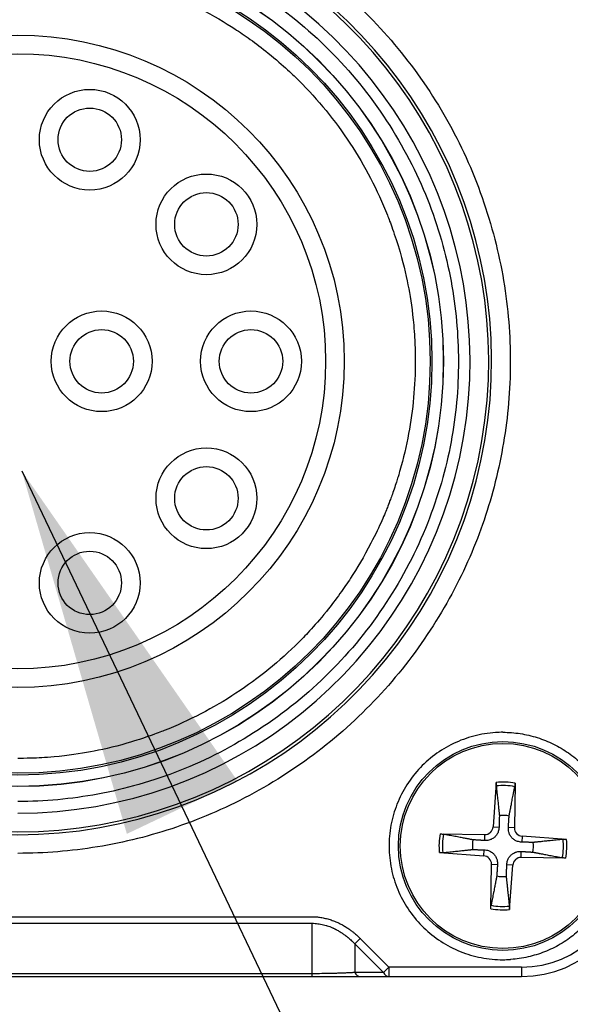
# Model space of a CAD drawing. Header units: millimetres. Extents: x 0 to 2376, y 0 to 1680.
# Tile 26 of 56: x 1155 to 1170, y 721 to 748. Entities that reach past the tile are written whole.
import ezdxf

# ---------------------------------------------------------------- set-up
doc = ezdxf.new("R2010")
doc.units = ezdxf.units.MM
doc.header["$LTSCALE"] = 0.2
doc.styles.add('Rainbow-4.0 Style', font='malgunsl.ttf')
doc.dimstyles.new('Rainbow-4.0 Style', dxfattribs={"dimtxt": 3.5, "dimasz": 2.5, "dimexe": 1, "dimexo": 1, "dimgap": 1, "dimtad": 1, "dimdsep": 46, "dimtxsty": 'Rainbow-4.0 Style', "dimcen": 0, "dimclrd": 251, "dimclre": 251, "dimclrt": 7, "dimazin": 3, "dimtp": 0.1, "dimtm": 0.1, "dimtfac": 0.61, "dimtmove": 0, "dimatfit": 3, "dimfxl": 1, "dimlwd": -1, "dimlwe": -1, "dimarcsym": 1})

# ---------------------------------------------------------------- blocks, each defined once
blk = doc.blocks.new('A$Cdbfcb4cb')
for p, q in [((-82.177, 29.703), (-82.262, 28.514)), ((-81.676, 29.682), (-81.694, 28.49)), ((-83.682, 28.324), (-82.49, 28.306)), ((-82.49, 28.306), (-82.492, 28.146)), ((-82.262, 28.514), (-82.103, 28.503)), ((-81.694, 28.49), (-81.854, 28.492)), ((-81.486, 28.262), (-81.497, 28.103)), ((-80.297, 28.177), (-81.486, 28.262)), ((-83.703, 27.823), (-82.514, 27.738)), ((-82.514, 27.738), (-82.503, 27.897)), ((-81.51, 27.694), (-81.508, 27.854)), ((-82.324, 26.318), (-82.306, 27.51)), ((-82.306, 27.51), (-82.146, 27.508)), ((-81.738, 27.486), (-81.897, 27.497)), ((-81.823, 26.297), (-81.738, 27.486)), ((-80.318, 27.676), (-81.51, 27.694)), ((-102.876, 26.104), (-87.124, 26.104)), ((-102.876, 25.927), (-87.124, 25.927)), ((-87.124, 25.927), (-87.124, 24.573)), ((-85.97, 25.375), (-85.2, 24.606)), ((-85.97, 25.375), (-85.97, 24.606)), ((-85.825, 25.52), (-85.056, 24.75)), ((-87.124, 24.573), (-102.876, 24.573)), ((-85.2, 24.606), (-85.97, 24.606)), ((-85.056, 24.75), (-85.2, 24.606)), ((-81.5, 24.75), (-85.056, 24.75)), ((-85.056, 24.75), (-85.056, 24.5)), ((-81.5, 24.75), (-81.5, 24.5)), ((-102.877, 24.5), (-87.123, 24.5)), ((-87.123, 24.5), (-87.123, 24.5)), ((-85.825, 24.5), (-81.5, 24.5))]:
    blk.add_line(p, q)
for centre, radius in [((-95, 41), 11.407), ((-95, 41), 11.403), ((-95, 41), 11.099), ((-95, 41), 11.051), ((-95, 41), 8.75), ((-95, 41), 8.25), ((-93.069, 46.944), 1.35), ((-93.069, 46.944), 0.85), ((-89.944, 44.674), 1.35), ((-89.944, 44.674), 0.85), ((-92.75, 41), 1.35), ((-88.75, 41), 1.35), ((-92.75, 41), 0.85), ((-88.75, 41), 0.85), ((-89.944, 37.326), 1.35), ((-89.944, 37.326), 0.85), ((-93.069, 35.056), 1.35), ((-93.069, 35.056), 0.85), ((-82, 28), 2.8), ((-82, 28), 2.75)]:
    blk.add_circle(centre, radius)
for centre, radius, start, end in [((-95, 41), 12.697, 114.3067, 65.6933), ((-95, 41), 12.619, 114.4631, 65.5369), ((-81.998, 28), 3.05, 90.0414, 93.7974), ((-82, 28), 1.622, 78.7211, 96.3368), ((-82, 28), 1.713, 79.1105, 95.9474), ((-82, 28), 0.82, 78.4144, 96.6435), ((-82, 28), 1.713, 169.1105, 185.9474), ((-82, 28), 1.622, 168.7211, 186.3368), ((-82.487, 28.531), 0.225, 269.141, 355.9169), ((-81.469, 28.487), 0.225, 179.141, 265.9169), ((-82, 28), 0.82, 168.4144, 186.6435), ((-82, 28), 0.82, 348.4144, 6.6435), ((-82, 28), 1.622, 348.7211, 6.3368), ((-82, 28), 1.713, 349.1105, 5.9474), ((-82.531, 27.513), 0.225, 359.141, 85.9169), ((-81.513, 27.469), 0.225, 89.141, 175.9169), ((-81.5, 27.5), 3, 270, 0), ((-81.5, 27.5), 2.75, 270, 0), ((-82, 28), 0.82, 258.4144, 276.6435), ((-82, 28), 1.713, 259.1105, 275.9474), ((-82, 28), 1.622, 258.7211, 276.3368), ((-82.001, 28), 3.05, 270.0208, 273.7768)]:
    blk.add_arc(centre, radius, start, end)
for centre, major_axis, ratio, start_param, end_param in [((-95, 41), (-2.224, -11.913), 0.999998, 0.184575, 2.899213), ((-85.825, 25.52), (-0.177, -0.177), 0.00001, 4.712372, 5.667706), ((-85.825, 24.75), (0, -0.25), 0.707102, 5.327884, 6.28321), ((-85.056, 24.75), (0, -0.25), 0.707107, 5.327872, 6.283182)]:
    blk.add_ellipse(centre, major_axis=major_axis, ratio=ratio, start_param=start_param, end_param=end_param)
for points, knots in [([(-89.45, 52.974), (-88.795, 52.67), (-88.178, 52.322), (-87.598, 51.93), (-86.997, 51.523), (-86.426, 51.061), (-85.884, 50.543), (-85.331, 50.015), (-84.828, 49.443), (-84.373, 48.826), (-83.916, 48.205), (-83.516, 47.549), (-83.174, 46.857), (-82.834, 46.172), (-82.554, 45.451), (-82.333, 44.694), (-82.117, 43.954), (-81.968, 43.212), (-81.884, 42.468), (-81.803, 41.741), (-81.782, 41.012), (-81.822, 40.28), (-81.861, 39.565), (-81.958, 38.858), (-82.112, 38.158), (-82.267, 37.454), (-82.474, 36.776), (-82.733, 36.126), (-83.001, 35.451), (-83.329, 34.793), (-83.718, 34.153), (-84.115, 33.499), (-84.565, 32.884), (-85.07, 32.307), (-85.578, 31.727), (-86.132, 31.196), (-86.734, 30.712), (-87.33, 30.233), (-87.974, 29.804), (-88.666, 29.426), (-89.342, 29.056), (-90.034, 28.75), (-90.743, 28.508), (-91.435, 28.272), (-92.142, 28.095), (-92.865, 27.976), (-93.572, 27.861), (-94.283, 27.803), (-95, 27.803)], [0, 0, 0, 0, 0.0625, 0.0625, 0.0625, 0.125, 0.125, 0.125, 0.1875, 0.1875, 0.1875, 0.25, 0.25, 0.25, 0.3125, 0.3125, 0.3125, 0.375, 0.375, 0.375, 0.4375, 0.4375, 0.4375, 0.5, 0.5, 0.5, 0.5625, 0.5625, 0.5625, 0.625, 0.625, 0.625, 0.6875, 0.6875, 0.6875, 0.75, 0.75, 0.75, 0.8125, 0.8125, 0.8125, 0.875, 0.875, 0.875, 0.9375, 0.9375, 0.9375, 1, 1, 1, 1]), ([(-95, 52.807), (-94.259, 52.807), (-93.539, 52.742), (-92.842, 52.612), (-92.108, 52.476), (-91.379, 52.264), (-90.654, 51.978), (-89.909, 51.683), (-89.2, 51.315), (-88.529, 50.875), (-87.851, 50.431), (-87.225, 49.922), (-86.652, 49.348), (-86.084, 48.781), (-85.572, 48.148), (-85.116, 47.449), (-84.674, 46.77), (-84.309, 46.069), (-84.022, 45.346), (-83.884, 44.995), (-83.759, 44.629), (-83.65, 44.246), (-83.544, 43.875), (-83.457, 43.509), (-83.391, 43.148), (-83.259, 42.439), (-83.194, 41.723), (-83.193, 41), (-83.193, 40.259), (-83.258, 39.54), (-83.388, 38.842), (-83.524, 38.108), (-83.736, 37.379), (-84.022, 36.654), (-84.317, 35.909), (-84.685, 35.2), (-85.125, 34.529), (-85.569, 33.851), (-86.078, 33.225), (-86.652, 32.652), (-87.219, 32.084), (-87.852, 31.572), (-88.551, 31.116), (-89.23, 30.674), (-89.931, 30.309), (-90.654, 30.022), (-91.005, 29.884), (-91.371, 29.759), (-91.754, 29.65), (-92.125, 29.544), (-92.491, 29.457), (-92.852, 29.391), (-93.561, 29.259), (-94.277, 29.193), (-95, 29.193)], [0, 0, 0, 0, 0.0625, 0.0625, 0.0625, 0.125, 0.125, 0.125, 0.1875, 0.1875, 0.1875, 0.25, 0.25, 0.25, 0.3125, 0.3125, 0.3125, 0.375, 0.375, 0.375, 0.40625, 0.40625, 0.40625, 0.4375, 0.4375, 0.4375, 0.5, 0.5, 0.5, 0.5625, 0.5625, 0.5625, 0.625, 0.625, 0.625, 0.6875, 0.6875, 0.6875, 0.75, 0.75, 0.75, 0.8125, 0.8125, 0.8125, 0.875, 0.875, 0.875, 0.90625, 0.90625, 0.90625, 0.9375, 0.9375, 0.9375, 1, 1, 1, 1]), ([(-95, 51.651), (-94.35, 51.651), (-93.701, 51.592), (-93.062, 51.474), (-92.728, 51.412), (-92.397, 51.334), (-92.071, 51.239), (-92.042, 51.231), (-91.928, 51.199), (-91.707, 51.129), (-91.57, 51.083), (-91.446, 51.041), (-91.242, 50.967), (-91.12, 50.92), (-91.079, 50.904), (-91.002, 50.873), (-90.763, 50.776), (-90.358, 50.589), (-90.12, 50.465), (-89.75, 50.273), (-89.44, 50.085), (-89.182, 49.917), (-89.056, 49.834), (-88.779, 49.646), (-88.459, 49.405), (-88.29, 49.269), (-88.078, 49.098), (-87.735, 48.795), (-87.536, 48.599), (-87.468, 48.532), (-86.956, 48.019), (-86.035, 46.888), (-85.363, 45.595), (-85.096, 44.921), (-85.062, 44.835), (-84.965, 44.585), (-84.828, 44.175), (-84.756, 43.927), (-84.647, 43.549), (-84.575, 43.22), (-84.524, 42.947), (-84.475, 42.681), (-84.425, 42.357), (-84.391, 41.974), (-84.37, 41.735), (-84.35, 41.332), (-84.349, 41.085), (-84.349, 41), (-84.349, 40.35), (-84.408, 39.701), (-84.526, 39.062), (-84.588, 38.728), (-84.666, 38.397), (-84.761, 38.071), (-84.769, 38.042), (-84.801, 37.929), (-84.87, 37.707), (-84.917, 37.57), (-84.959, 37.446), (-85.033, 37.242), (-85.08, 37.12), (-85.096, 37.079), (-85.127, 37.002), (-85.224, 36.763), (-85.411, 36.358), (-85.535, 36.12), (-85.727, 35.75), (-85.915, 35.44), (-86.083, 35.182), (-86.166, 35.056), (-86.354, 34.779), (-86.595, 34.459), (-86.731, 34.29), (-86.902, 34.078), (-87.205, 33.735), (-87.401, 33.536), (-87.468, 33.468), (-87.981, 32.956), (-89.112, 32.035), (-90.405, 31.363), (-91.079, 31.096), (-91.165, 31.063), (-91.414, 30.965), (-91.825, 30.828), (-92.073, 30.756), (-92.451, 30.647), (-92.779, 30.575), (-93.053, 30.524), (-93.318, 30.475), (-93.642, 30.425), (-94.026, 30.391), (-94.264, 30.37), (-94.666, 30.35), (-94.914, 30.349), (-95, 30.349)], [0, 0, 0, 0, 0.0625, 0.0625, 0.0625, 0.09375, 0.09375, 0.09375, 0.101562, 0.109375, 0.109375, 0.109375, 0.117188, 0.125, 0.125, 0.125, 0.140625, 0.15625, 0.15625, 0.15625, 0.1875, 0.1875, 0.1875, 0.203125, 0.21875, 0.21875, 0.21875, 0.234375, 0.25, 0.25, 0.25, 0.3125, 0.375, 0.375, 0.375, 0.390625, 0.40625, 0.40625, 0.40625, 0.4375, 0.4375, 0.4375, 0.46875, 0.46875, 0.46875, 0.484375, 0.5, 0.5, 0.5, 0.5625, 0.5625, 0.5625, 0.59375, 0.59375, 0.59375, 0.601562, 0.609375, 0.609375, 0.609375, 0.617188, 0.625, 0.625, 0.625, 0.640625, 0.65625, 0.65625, 0.65625, 0.6875, 0.6875, 0.6875, 0.703125, 0.71875, 0.71875, 0.71875, 0.734375, 0.75, 0.75, 0.75, 0.8125, 0.875, 0.875, 0.875, 0.890625, 0.90625, 0.90625, 0.90625, 0.9375, 0.9375, 0.9375, 0.96875, 0.96875, 0.96875, 0.984375, 1, 1, 1, 1]), ([(-82, 31.05), (-81.922, 31.05), (-81.846, 31.047), (-81.691, 31.035), (-81.612, 31.026), (-81.459, 31.002), (-81.383, 30.988), (-81.231, 30.952), (-81.155, 30.931), (-81.004, 30.884), (-80.929, 30.857), (-80.784, 30.798), (-80.714, 30.767), (-80.575, 30.698), (-80.506, 30.661), (-80.373, 30.581), (-80.309, 30.54), (-80.182, 30.45), (-80.119, 30.402), (-79.996, 30.301), (-79.937, 30.248), (-79.824, 30.138), (-79.77, 30.083), (-79.667, 29.967), (-79.618, 29.906), (-79.524, 29.783), (-79.479, 29.72), (-79.395, 29.589), (-79.354, 29.521), (-79.279, 29.382), (-79.244, 29.31), (-79.18, 29.167), (-79.152, 29.096), (-79.1, 28.95), (-79.076, 28.875), (-79.036, 28.726), (-79.019, 28.651), (-78.989, 28.498), (-78.978, 28.419), (-78.96, 28.261), (-78.954, 28.181), (-78.951, 28.066), (-78.95, 28.033), (-78.95, 28)], [0, 0, 0, 0, 0.0243678, 0.0243678, 0.0495258, 0.0495258, 0.0743289, 0.0743289, 0.0996645, 0.0996645, 0.125, 0.125, 0.1494109, 0.1494109, 0.1745581, 0.1745581, 0.1992803, 0.1992803, 0.2246402, 0.2246402, 0.25, 0.25, 0.2743503, 0.2743503, 0.2995127, 0.2995127, 0.3242671, 0.3242671, 0.3496335, 0.3496335, 0.375, 0.375, 0.3993475, 0.3993475, 0.4245107, 0.4245107, 0.4491502, 0.4491502, 0.4745751, 0.4745751, 0.5, 0.5, 0.5104848, 0.5104848, 0.5104848, 0.5104848]), ([(-82.179, 29.612), (-82.18, 29.617), (-82.18, 29.624), (-82.18, 29.64), (-82.18, 29.652), (-82.179, 29.676), (-82.178, 29.691), (-82.177, 29.703)], [0.03461837, 0.03461837, 0.03461837, 0.03461837, 0.03765263, 0.03765263, 0.04141077, 0.04141077, 0.04522071, 0.04522071, 0.04522071, 0.04522071]), ([(-81.676, 29.682), (-81.677, 29.669), (-81.677, 29.654), (-81.678, 29.631), (-81.679, 29.618), (-81.681, 29.602), (-81.682, 29.596), (-81.683, 29.591)], [0.01516537, 0.01516537, 0.01516537, 0.01516537, 0.01897531, 0.01897531, 0.02273345, 0.02273345, 0.02576771, 0.02576771, 0.02576771, 0.02576771]), ([(-83.682, 28.324), (-83.669, 28.323), (-83.654, 28.323), (-83.631, 28.322), (-83.618, 28.321), (-83.602, 28.319), (-83.596, 28.318), (-83.591, 28.317)], [0.01516537, 0.01516537, 0.01516537, 0.01516537, 0.01897531, 0.01897531, 0.02273345, 0.02273345, 0.02576771, 0.02576771, 0.02576771, 0.02576771]), ([(-82.103, 28.503), (-82.105, 28.463), (-82.112, 28.423), (-82.133, 28.362), (-82.146, 28.335), (-82.179, 28.284), (-82.199, 28.26), (-82.242, 28.221), (-82.268, 28.203), (-82.321, 28.174), (-82.349, 28.164), (-82.412, 28.148), (-82.453, 28.144), (-82.492, 28.146)], [-0.06833671, -0.06833671, -0.06833671, -0.06833671, -0.05593592, -0.05593592, -0.04721406, -0.04721406, -0.0384922, -0.0384922, -0.02977033, -0.02977033, -0.02104847, -0.02104847, -0.00864768, -0.00864768, -0.00864768, -0.00864768]), ([(-81.497, 28.103), (-81.537, 28.105), (-81.577, 28.112), (-81.638, 28.133), (-81.665, 28.146), (-81.716, 28.179), (-81.74, 28.199), (-81.779, 28.242), (-81.797, 28.268), (-81.826, 28.321), (-81.836, 28.349), (-81.852, 28.412), (-81.856, 28.453), (-81.854, 28.492)], [-0.06833671, -0.06833671, -0.06833671, -0.06833671, -0.05593592, -0.05593592, -0.04721406, -0.04721406, -0.0384922, -0.0384922, -0.02977033, -0.02977033, -0.02104847, -0.02104847, -0.00864768, -0.00864768, -0.00864768, -0.00864768]), ([(-78.95, 28), (-78.95, 27.923), (-78.953, 27.846), (-78.964, 27.693), (-78.973, 27.616), (-78.996, 27.464), (-79.01, 27.388), (-79.044, 27.239), (-79.064, 27.165), (-79.102, 27.044), (-79.118, 26.996), (-79.162, 26.876), (-79.191, 26.805), (-79.256, 26.664), (-79.291, 26.594), (-79.366, 26.458), (-79.406, 26.392), (-79.492, 26.262), (-79.537, 26.198), (-79.635, 26.072), (-79.686, 26.011), (-79.792, 25.894), (-79.846, 25.839), (-79.959, 25.732), (-80.018, 25.68), (-80.14, 25.582), (-80.202, 25.536), (-80.33, 25.447), (-80.396, 25.404), (-80.533, 25.325), (-80.603, 25.287), (-80.744, 25.22), (-80.813, 25.189), (-80.957, 25.133), (-81.031, 25.107), (-81.179, 25.062), (-81.252, 25.042), (-81.404, 25.008), (-81.482, 24.993), (-81.635, 24.971), (-81.711, 24.963), (-81.791, 24.957), (-81.796, 24.957), (-81.8, 24.957)], [0.5104848, 0.5104848, 0.5104848, 0.5104848, 0.5349399, 0.5349399, 0.5596881, 0.5596881, 0.5844376, 0.5844376, 0.6089678, 0.6089678, 0.625, 0.625, 0.6495468, 0.6495468, 0.6746601, 0.6746601, 0.6994844, 0.6994844, 0.7247422, 0.7247422, 0.75, 0.75, 0.7744372, 0.7744372, 0.7995779, 0.7995779, 0.8244595, 0.8244595, 0.8497297, 0.8497297, 0.875, 0.875, 0.8991719, 0.8991719, 0.9243789, 0.9243789, 0.948912, 0.948912, 0.974456, 0.974456, 0.9985851, 0.9985851, 1, 1, 1, 1]), ([(-80.388, 28.179), (-80.383, 28.18), (-80.376, 28.18), (-80.36, 28.18), (-80.348, 28.18), (-80.324, 28.179), (-80.309, 28.178), (-80.297, 28.177)], [0.03461837, 0.03461837, 0.03461837, 0.03461837, 0.03765262, 0.03765262, 0.04141077, 0.04141077, 0.04522071, 0.04522071, 0.04522071, 0.04522071]), ([(-83.612, 27.821), (-83.617, 27.82), (-83.624, 27.82), (-83.64, 27.82), (-83.652, 27.82), (-83.676, 27.821), (-83.691, 27.822), (-83.703, 27.823)], [0.03461838, 0.03461838, 0.03461838, 0.03461838, 0.03765263, 0.03765263, 0.04141077, 0.04141077, 0.04522072, 0.04522072, 0.04522072, 0.04522072]), ([(-82.503, 27.897), (-82.463, 27.895), (-82.423, 27.888), (-82.362, 27.867), (-82.335, 27.854), (-82.284, 27.821), (-82.26, 27.801), (-82.221, 27.758), (-82.203, 27.732), (-82.174, 27.679), (-82.164, 27.651), (-82.148, 27.588), (-82.144, 27.547), (-82.146, 27.508)], [-0.06833671, -0.06833671, -0.06833671, -0.06833671, -0.05593592, -0.05593592, -0.04721406, -0.04721406, -0.0384922, -0.0384922, -0.02977033, -0.02977033, -0.02104847, -0.02104847, -0.00864768, -0.00864768, -0.00864768, -0.00864768]), ([(-81.897, 27.497), (-81.895, 27.537), (-81.888, 27.577), (-81.867, 27.638), (-81.854, 27.665), (-81.821, 27.716), (-81.801, 27.74), (-81.758, 27.779), (-81.732, 27.797), (-81.679, 27.826), (-81.651, 27.836), (-81.588, 27.852), (-81.547, 27.856), (-81.508, 27.854)], [-0.06833671, -0.06833671, -0.06833671, -0.06833671, -0.05593592, -0.05593592, -0.04721406, -0.04721406, -0.0384922, -0.0384922, -0.02977033, -0.02977033, -0.02104847, -0.02104847, -0.00864768, -0.00864768, -0.00864768, -0.00864768]), ([(-80.318, 27.676), (-80.331, 27.677), (-80.346, 27.677), (-80.369, 27.678), (-80.382, 27.679), (-80.398, 27.681), (-80.404, 27.682), (-80.409, 27.683)], [0.01516537, 0.01516537, 0.01516537, 0.01516537, 0.01897531, 0.01897531, 0.02273345, 0.02273345, 0.02576771, 0.02576771, 0.02576771, 0.02576771]), ([(-82.324, 26.318), (-82.323, 26.331), (-82.323, 26.346), (-82.322, 26.369), (-82.321, 26.382), (-82.319, 26.398), (-82.318, 26.404), (-82.317, 26.409)], [0.01516537, 0.01516537, 0.01516537, 0.01516537, 0.01897531, 0.01897531, 0.02273345, 0.02273345, 0.02576771, 0.02576771, 0.02576771, 0.02576771]), ([(-81.821, 26.388), (-81.82, 26.383), (-81.82, 26.376), (-81.82, 26.36), (-81.82, 26.348), (-81.821, 26.324), (-81.822, 26.309), (-81.823, 26.297)], [0.03461837, 0.03461837, 0.03461837, 0.03461837, 0.03765262, 0.03765262, 0.04141077, 0.04141077, 0.04522071, 0.04522071, 0.04522071, 0.04522071]), ([(-87.124, 26.104), (-87.085, 26.103), (-87.043, 26.102), (-86.961, 26.095), (-86.921, 26.09), (-86.839, 26.077), (-86.798, 26.069), (-86.716, 26.05), (-86.674, 26.039), (-86.593, 26.013), (-86.552, 25.999), (-86.501, 25.979), (-86.49, 25.974), (-86.461, 25.962), (-86.442, 25.954), (-86.423, 25.945), (-86.398, 25.934), (-86.371, 25.92), (-86.312, 25.89), (-86.281, 25.873), (-86.218, 25.835), (-86.186, 25.815), (-86.138, 25.783), (-86.123, 25.773), (-86.108, 25.762), (-86.083, 25.744), (-86.06, 25.727), (-86.016, 25.693), (-85.996, 25.676), (-85.959, 25.645), (-85.942, 25.63), (-85.911, 25.603), (-85.898, 25.59), (-85.874, 25.568), (-85.864, 25.558), (-85.847, 25.541), (-85.84, 25.534), (-85.83, 25.525), (-85.827, 25.522), (-85.825, 25.52), (-85.825, 25.52), (-85.825, 25.52)], [-1, -1, -1, -1, -0.901539, -0.901539, -0.8102445, -0.8102445, -0.7227526, -0.7227526, -0.6383112, -0.6383112, -0.5576726, -0.5576726, -0.5363611, -0.5363611, -0.5, -0.5, -0.5, -0.4245603, -0.4245603, -0.350229, -0.350229, -0.2805556, -0.2805556, -0.25, -0.25, -0.25, -0.2182568, -0.2182568, -0.1854465, -0.1854465, -0.1515654, -0.1515654, -0.1166827, -0.1166827, -0.0806451, -0.0806451, -0.0441463, -0.0441463, -0.007301, -0.007301, -0.0000007, -0.0000007, -0.0000007, -0.0000007]), ([(-87.124, 25.927), (-87.094, 25.927), (-87.064, 25.926), (-86.984, 25.92), (-86.933, 25.914), (-86.833, 25.895), (-86.783, 25.883), (-86.727, 25.866), (-86.72, 25.864), (-86.664, 25.846), (-86.616, 25.828), (-86.563, 25.805), (-86.557, 25.802), (-86.541, 25.795), (-86.531, 25.79), (-86.515, 25.783), (-86.509, 25.779), (-86.496, 25.773), (-86.491, 25.771), (-86.482, 25.766), (-86.479, 25.764), (-86.466, 25.758), (-86.454, 25.752), (-86.427, 25.737), (-86.411, 25.728), (-86.375, 25.707), (-86.355, 25.694), (-86.31, 25.666), (-86.286, 25.649), (-86.248, 25.622), (-86.236, 25.613), (-86.221, 25.602), (-86.218, 25.6), (-86.198, 25.584), (-86.18, 25.57), (-86.16, 25.554), (-86.156, 25.551), (-86.133, 25.531), (-86.115, 25.516), (-86.081, 25.486), (-86.066, 25.472), (-86.041, 25.448), (-86.031, 25.438), (-86.01, 25.418), (-86.001, 25.408), (-85.986, 25.393), (-85.98, 25.386), (-85.973, 25.379), (-85.971, 25.377), (-85.97, 25.375)], [0, 0, 0, 0, 0.0689321, 0.0689321, 0.1863937, 0.1863937, 0.3042644, 0.3042644, 0.3219921, 0.3219921, 0.4388026, 0.4388026, 0.4547357, 0.4547357, 0.4790162, 0.4790162, 0.5, 0.5, 0.5261598, 0.5261598, 0.5428637, 0.5428637, 0.5865067, 0.5865067, 0.6318903, 0.6318903, 0.6783017, 0.6783017, 0.7251626, 0.7251626, 0.7460163, 0.7460163, 0.75, 0.75, 0.7790053, 0.7790053, 0.7854287, 0.7854287, 0.8216509, 0.8216509, 0.8595245, 0.8595245, 0.8917148, 0.8917148, 0.931391, 0.931391, 0.9718346, 0.9718346, 0.9999961, 0.9999961, 0.9999961, 0.9999961]), ([(-85.97, 24.606), (-85.971, 24.606), (-85.974, 24.605), (-85.983, 24.605), (-85.989, 24.604), (-86.005, 24.603), (-86.014, 24.603), (-86.036, 24.602), (-86.048, 24.601), (-86.076, 24.6), (-86.092, 24.599), (-86.126, 24.597), (-86.144, 24.596), (-86.18, 24.595), (-86.198, 24.594), (-86.217, 24.593), (-86.248, 24.592), (-86.279, 24.591), (-86.337, 24.589), (-86.365, 24.588), (-86.417, 24.586), (-86.44, 24.585), (-86.474, 24.584), (-86.486, 24.584), (-86.497, 24.584), (-86.514, 24.583), (-86.531, 24.583), (-86.645, 24.58), (-86.745, 24.577), (-86.937, 24.575), (-87.027, 24.574), (-87.12, 24.573), (-87.122, 24.573), (-87.124, 24.573)], [0.0000081, 0.0000081, 0.0000081, 0.0000081, 0.0394632, 0.0394632, 0.0782025, 0.0782025, 0.1154235, 0.1154235, 0.1521175, 0.1521175, 0.1877973, 0.1877973, 0.2217967, 0.2217967, 0.25, 0.25, 0.25, 0.3189744, 0.3189744, 0.3899158, 0.3899158, 0.4599825, 0.4599825, 0.5, 0.5, 0.5, 0.5433149, 0.5433149, 0.7855058, 0.7855058, 0.9950469, 0.9950469, 1, 1, 1, 1]), ([(-87.124, 24.573), (-87.124, 24.565), (-87.124, 24.557), (-87.124, 24.543), (-87.124, 24.537), (-87.124, 24.525), (-87.124, 24.52), (-87.123, 24.512), (-87.123, 24.508), (-87.123, 24.503), (-87.123, 24.502), (-87.123, 24.5), (-87.123, 24.5), (-87.123, 24.5)], [0, 0, 0, 0, 0.1837371, 0.1837371, 0.3650865, 0.3650865, 0.5450196, 0.5450196, 0.7245988, 0.7245988, 0.9053802, 0.9053802, 0.9997584, 0.9997584, 0.9997584, 0.9997584]), ([(-87.123, 24.5), (-87.122, 24.5), (-87.119, 24.5), (-87.114, 24.5), (-87.109, 24.5), (-87.102, 24.5), (-87.093, 24.5), (-87.084, 24.5), (-87.072, 24.5), (-87.059, 24.5), (-87.045, 24.5), (-87.029, 24.5), (-87.011, 24.5), (-86.993, 24.5), (-86.973, 24.5), (-86.95, 24.5), (-86.94, 24.5), (-86.93, 24.5), (-86.924, 24.5), (-86.896, 24.5), (-86.871, 24.5), (-86.844, 24.5), (-86.82, 24.5), (-86.794, 24.5), (-86.769, 24.5), (-86.714, 24.5), (-86.662, 24.5), (-86.61, 24.5), (-86.568, 24.5), (-86.527, 24.5), (-86.485, 24.5), (-86.465, 24.5), (-86.445, 24.5), (-86.427, 24.5), (-86.38, 24.5), (-86.334, 24.5), (-86.288, 24.5), (-86.245, 24.5), (-86.201, 24.5), (-86.157, 24.5), (-86.142, 24.5), (-86.127, 24.5), (-86.106, 24.5), (-86.087, 24.5), (-86.063, 24.5), (-86.042, 24.5), (-86.02, 24.5), (-86, 24.5), (-85.981, 24.5), (-85.962, 24.5), (-85.945, 24.5), (-85.93, 24.5), (-85.914, 24.5), (-85.899, 24.5), (-85.887, 24.5), (-85.875, 24.5), (-85.864, 24.5), (-85.856, 24.5), (-85.847, 24.5), (-85.84, 24.5), (-85.835, 24.5), (-85.83, 24.5), (-85.827, 24.5), (-85.825, 24.5)], [0.0003969, 0.0003969, 0.0003969, 0.0003969, 0.0255194, 0.0255194, 0.0255194, 0.0512502, 0.0512502, 0.0512502, 0.0774778, 0.0774778, 0.0774778, 0.1040267, 0.1040267, 0.1040267, 0.130932, 0.130932, 0.130932, 0.1428571, 0.1428571, 0.1428571, 0.1990935, 0.1990935, 0.1990935, 0.25, 0.25, 0.25, 0.363385, 0.363385, 0.363385, 0.4554849, 0.4554849, 0.4554849, 0.5, 0.5, 0.5, 0.6100531, 0.6100531, 0.6100531, 0.7137846, 0.7137846, 0.7137846, 0.75, 0.75, 0.75, 0.7829223, 0.7829223, 0.7829223, 0.8169568, 0.8169568, 0.8169568, 0.8521054, 0.8521054, 0.8521054, 0.889079, 0.889079, 0.889079, 0.9264027, 0.9264027, 0.9264027, 0.964306, 0.964306, 0.964306, 1, 1, 1, 1])]:
    blk.add_open_spline(points, degree=3, knots=knots)
for points in [[(-82.2, 31.043), (-82.395, 31.031), (-82.782, 30.967), (-83.335, 30.763), (-83.839, 30.458), (-84.274, 30.061), (-84.626, 29.589), (-84.882, 29.058), (-85.031, 28.487), (-85.068, 27.899), (-84.992, 27.315), (-84.806, 26.756), (-84.517, 26.243), (-84.135, 25.794), (-83.674, 25.427), (-83.151, 25.155), (-82.586, 24.987), (-82.195, 24.95), (-82, 24.95)], [(-87.123, 24.5), (-87.123, 24.5), (-87.123, 24.5), (-87.123, 24.5)]]:
    blk.add_open_spline(points, degree=3)
for points, weights in [([(-82.179, 29.612), (-82.123, 29.083), (-82.095, 28.815)], [1.13335602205, 1.29848760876, 1.32702431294]), ([(-81.835, 28.804), (-81.784, 29.068), (-81.683, 29.591)], [1.32702431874, 1.29848760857, 1.1333560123]), ([(-82.095, 28.815), (-82.1, 28.623), (-82.103, 28.503)], [1, 1.25721835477, 1.49274833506]), ([(-81.854, 28.492), (-81.847, 28.612), (-81.835, 28.804)], [1.49274833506, 1.25721835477, 1]), ([(-82.804, 28.165), (-83.068, 28.216), (-83.591, 28.317)], [1.32702431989, 1.2984876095, 1.13335601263]), ([(-82.492, 28.146), (-82.612, 28.153), (-82.804, 28.165)], [1.49274833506, 1.25721835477, 1]), ([(-81.185, 28.095), (-81.377, 28.1), (-81.497, 28.103)], [1, 1.25721835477, 1.49274833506]), ([(-80.388, 28.179), (-80.917, 28.123), (-81.185, 28.095)], [1.13335600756, 1.29848759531, 1.32702430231]), ([(-83.612, 27.821), (-83.083, 27.877), (-82.815, 27.905)], [1.13335602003, 1.29848760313, 1.32702430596]), ([(-82.815, 27.905), (-82.623, 27.9), (-82.503, 27.897)], [1, 1.25721835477, 1.49274833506]), ([(-81.508, 27.854), (-81.388, 27.847), (-81.196, 27.835)], [1.49274833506, 1.25721835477, 1]), ([(-81.196, 27.835), (-80.932, 27.784), (-80.409, 27.683)], [1.3270242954, 1.29848758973, 1.13335600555]), ([(-82.146, 27.508), (-82.153, 27.388), (-82.165, 27.196)], [1.49274833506, 1.25721835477, 1]), ([(-81.905, 27.185), (-81.9, 27.377), (-81.897, 27.497)], [1, 1.25721835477, 1.49274833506]), ([(-82.165, 27.196), (-82.216, 26.932), (-82.317, 26.409)], [1.32702429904, 1.29848759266, 1.1333560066]), ([(-81.821, 26.388), (-81.877, 26.917), (-81.905, 27.185)], [1.13335600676, 1.29848759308, 1.32702429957])]:
    blk.add_rational_spline(points, weights, degree=2)

msp = doc.modelspace()

# ---------------------------------------------------------------- block references
msp.add_blockref('A$Cdbfcb4cb', (1250.386, 697.634))

# ---------------------------------------------------------------- leaders
at = {"annotation_type": 0, "has_hookline": 1, "hookline_direction": 0}
for points, text_width in [([(1114.589, 738.072), (1173.13, 612.332), (1183.13, 612.332)], 244.377), ([(1155.495, 735.694), (1196.047, 650.552), (1206.047, 650.552)], 235.078)]:
    msp.add_leader(points, dimstyle='Rainbow-4.0 Style', override={"dimscale": 4, "dimgap": 1, "dimtad": 1}, dxfattribs=dict(at, text_width=text_width))

doc.saveas('drawing.dxf')
